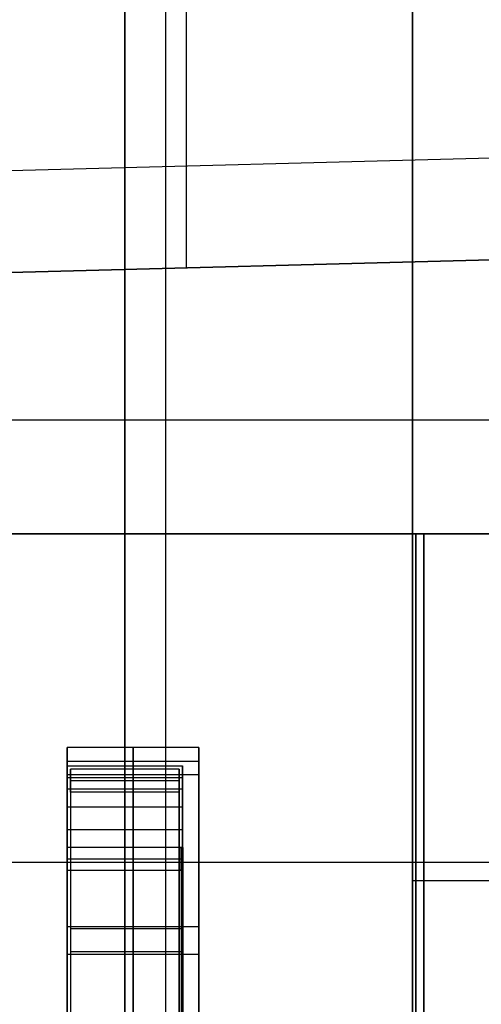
# Model space of a CAD drawing. Extents: x -8 to 8, y 0 to 107.
# Tile 147 of 256: x -4.36 to -2.96, y 26.25 to 29.24. Entities that reach past the tile are written whole.
import ezdxf

# ---------------------------------------------------------------- set-up
doc = ezdxf.new("R2010")
doc.units = 0
doc.layers.add('COUPLER_CASE', color=7, linetype='CONTINUOUS')
doc.layers.add('COUPLER_PCB', color=7, linetype='CONTINUOUS')

msp = doc.modelspace()

# ---------------------------------------------------------------- linework, layer by layer
at = {"layer": 'COUPLER_CASE', "color": 254}
for p, q in [((-3.8533, 28.4905, 5.7824), (-3.8533, 30.9298, 5.7824)), ((-3.8533, 28.8003, 145.614), (-3.8533, 30.1496, 145.614)), ((-5.0389, 28.7693, 143.0821), (1.4297, 28.9387, 143.2515)), ((-5.0389, 28.7693, 145.583), (-0.0703, 28.8994, 145.7131)), ((-5.0389, 28.7693, 144.3976), (-0.0703, 28.8994, 144.3976)), ((1.4297, 28.6288, 8.145), (-5.0389, 28.4594, 8.3143)), ((-0.0703, 28.5895, 5.6834), (-5.0389, 28.4594, 5.8135)), ((-5.0389, 28.4594, 6.9989), (-0.0703, 28.5895, 6.9989))]:
    msp.add_line(p, q, dxfattribs=at)
at = {"layer": 'COUPLER_PCB', "color": 254}
for p, q in [((-3.916, 19.1517, 94.1605), (-3.916, 31.4517, 94.1605)), ((-3.916, 19.1517, 81.1605), (-3.916, 31.4517, 81.1605)), ((-3.916, 19.1517, 68.6605), (-3.916, 31.4517, 68.6605)), ((-3.916, 19.1517, 55.6605), (-3.916, 31.4517, 55.6605)), ((-4.041, 19.0517, 94.2605), (-4.041, 30.9517, 94.2605)), ((-4.041, 30.9517, 81.0605), (-4.041, 19.0517, 81.0605)), ((-4.041, 19.0517, 68.7605), (-4.041, 30.9517, 68.7605)), ((-4.041, 30.9517, 55.5605), (-4.041, 19.0517, 55.5605)), ((-3.166, 19.0517, 94.2605), (-3.166, 30.9517, 94.2605)), ((-3.166, 30.9517, 81.0605), (-3.166, 19.0517, 81.0605)), ((-3.166, 19.0517, 82.6605), (-3.166, 30.9517, 82.6605)), ((-3.166, 19.0517, 92.6605), (-3.166, 30.9517, 92.6605)), ((-3.166, 19.0517, 93.4605), (-3.166, 30.9517, 93.4605)), ((-3.166, 19.0517, 81.8605), (-3.166, 30.9517, 81.8605)), ((-3.166, 19.0517, 68.7605), (-3.166, 30.9517, 68.7605)), ((-3.166, 30.9517, 55.5605), (-3.166, 19.0517, 55.5605)), ((-3.166, 19.0517, 57.1605), (-3.166, 30.9517, 57.1605)), ((-3.166, 19.0517, 67.1605), (-3.166, 30.9517, 67.1605)), ((-3.166, 19.0517, 67.9605), (-3.166, 30.9517, 67.9605)), ((-3.166, 19.0517, 56.3605), (-3.166, 30.9517, 56.3605)), ((-3.916, 26.1517, 87.6605), (-3.916, 29.2517, 87.6605)), ((-3.916, 26.1517, 62.1605), (-3.916, 29.2517, 62.1605)), ((5.784, 28.0267, 79.9105), (-5.616, 28.0267, 79.9105)), ((5.784, 28.0267, 95.4105), (-5.616, 28.0267, 95.4105)), ((5.784, 28.0267, 54.4105), (-5.616, 28.0267, 54.4105)), ((5.784, 28.0267, 69.9105), (-5.616, 28.0267, 69.9105)), ((-0.866, 27.6817, 97.7305), (-4.396, 27.6817, 97.7305)), ((-4.396, 27.6817, 77.5905), (-0.866, 27.6817, 77.5905)), ((-0.916, 27.6817, 97.4305), (-4.396, 27.6817, 97.4305)), ((-4.396, 27.6817, 77.8905), (-0.916, 27.6817, 77.8905)), ((-0.866, 27.6817, 72.2305), (-4.396, 27.6817, 72.2305)), ((-4.396, 27.6817, 52.0905), (-0.866, 27.6817, 52.0905)), ((-0.916, 27.6817, 71.9305), (-4.396, 27.6817, 71.9305)), ((-4.396, 27.6817, 52.3905), (-0.916, 27.6817, 52.3905)), ((-3.156, 25.6817, 77.8905), (-3.156, 27.6817, 77.8905)), ((-3.156, 27.6817, 97.4305), (-3.156, 25.6817, 97.4305)), ((-3.156, 25.6817, 52.3905), (-3.156, 27.6817, 52.3905)), ((-3.156, 27.6817, 71.9305), (-3.156, 25.6817, 71.9305)), ((-3.131, 25.6817, 97.7305), (-3.131, 27.6817, 97.7305)), ((-3.131, 27.6817, 77.5905), (-3.131, 25.6817, 77.5905)), ((-3.131, 25.6817, 72.2305), (-3.131, 27.6817, 72.2305)), ((-3.131, 27.6817, 52.0905), (-3.131, 25.6817, 52.0905)), ((-4.216, 26.728, 131.4444), (-4.216, 26.9756, 131.4096)), ((-4.216, 26.9756, 131.4096), (-4.216, 26.906, 130.9145)), ((-4.216, 26.9756, 131.4096), (-3.866, 26.9756, 131.4096)), ((-4.041, 26.728, 131.4444), (-4.041, 26.9756, 131.4096)), ((-4.041, 26.9756, 131.4096), (-4.041, 26.906, 130.9145)), ((-3.866, 26.906, 130.9145), (-3.866, 26.9756, 131.4096)), ((-3.866, 26.9756, 131.4096), (-3.866, 26.728, 131.4444)), ((-4.216, 26.6932, 131.1968), (-4.216, 26.9408, 131.162)), ((-4.216, 26.9408, 131.162), (-3.866, 26.9408, 131.162)), ((-3.866, 26.6932, 131.1968), (-3.866, 26.9408, 131.162)), ((-4.216, 26.6585, 130.9493), (-4.216, 26.906, 130.9145)), ((-4.216, 26.906, 130.9145), (-3.866, 26.906, 130.9145)), ((-4.041, 26.6585, 130.9493), (-4.041, 26.906, 130.9145)), ((-3.866, 26.6585, 130.9493), (-3.866, 26.906, 130.9145)), ((-4.216, 26.8518, 131.427), (-4.216, 26.7822, 130.9319)), ((-4.216, 26.8518, 131.427), (-3.866, 26.8518, 131.427)), ((-3.866, 26.8518, 131.427), (-3.866, 26.7822, 130.9319)), ((-4.216, 26.7822, 130.9319), (-3.866, 26.7822, 130.9319)), ((-3.866, 26.728, 131.4444), (-4.216, 26.728, 131.4444)), ((-4.216, 26.728, 131.4444), (-4.216, 26.6585, 130.9493)), ((-4.041, 26.728, 131.4444), (-4.041, 26.6585, 130.9493)), ((-3.866, 26.6585, 130.9493), (-3.866, 26.728, 131.4444)), ((-0.866, 26.6817, 97.7305), (-5.396, 26.6817, 97.7305)), ((-0.866, 26.6817, 77.5905), (-5.396, 26.6817, 77.5905)), ((-0.916, 26.6817, 77.8905), (-5.396, 26.6817, 77.8905)), ((-0.916, 26.6817, 97.4305), (-5.396, 26.6817, 97.4305)), ((-0.866, 26.6817, 72.2305), (-5.396, 26.6817, 72.2305)), ((-0.866, 26.6817, 52.0905), (-5.396, 26.6817, 52.0905)), ((-0.916, 26.6817, 52.3905), (-5.396, 26.6817, 52.3905)), ((-0.916, 26.6817, 71.9305), (-5.396, 26.6817, 71.9305)), ((-4.216, 26.6932, 131.1968), (-3.866, 26.6932, 131.1968)), ((-4.216, 26.6585, 130.9493), (-3.866, 26.6585, 130.9493)), ((-2.716, 26.6267, 82.6605), (-3.166, 26.6267, 82.6605)), ((-2.716, 26.6267, 92.6605), (-3.166, 26.6267, 92.6605)), ((-2.716, 26.6267, 57.1605), (-3.166, 26.6267, 57.1605)), ((-2.716, 26.6267, 67.1605), (-3.166, 26.6267, 67.1605))]:
    msp.add_line(p, q, dxfattribs=at)
at = {"layer": 'COUPLER_PCB', "color": 8}
for p, q in [((-3.816, 27.0319, 131.452), (-4.216, 27.0319, 131.452)), ((-4.216, 27.0319, 131.452), (-4.216, 25.9426, 131.6051)), ((-4.216, 26.9484, 130.8578), (-4.216, 27.0319, 131.452)), ((-4.016, 27.0319, 131.452), (-4.016, 25.9426, 131.6051)), ((-4.016, 26.9484, 130.8578), (-4.016, 27.0319, 131.452)), ((-3.816, 25.9426, 131.6051), (-3.816, 27.0319, 131.452)), ((-3.816, 27.0319, 131.452), (-3.816, 26.9484, 130.8578)), ((-4.216, 25.8901, 131.2315), (-4.216, 27.0009, 131.2315)), ((-4.216, 26.9902, 131.1549), (-3.816, 26.9902, 131.1549)), ((-3.816, 25.8901, 131.2315), (-3.816, 27.0009, 131.2315)), ((-3.816, 26.9484, 130.8578), (-4.216, 26.9484, 130.8578)), ((-4.216, 25.8591, 131.0109), (-4.216, 26.9484, 130.8578)), ((-4.016, 25.8591, 131.0109), (-4.016, 26.9484, 130.8578)), ((-3.816, 26.9484, 130.8578), (-3.816, 25.8591, 131.0109)), ((-4.216, 26.4873, 131.5285), (-3.816, 26.4873, 131.5285)), ((-4.216, 26.4455, 130.9285), (-4.216, 26.4455, 131.5344)), ((-3.816, 26.4455, 130.9285), (-3.816, 26.4455, 131.5344)), ((-4.216, 26.4038, 130.9344), (-3.816, 26.4038, 130.9344))]:
    msp.add_line(p, q, dxfattribs=at)
at = {"layer": 'COUPLER_PCB', "color": 7}
for p, q in [((-4.206, 26.9658, 131.4115), (-4.206, 25.9953, 131.5479)), ((-3.876, 26.9658, 131.4115), (-4.206, 26.9658, 131.4115)), ((-4.206, 26.896, 130.9154), (-4.206, 26.9658, 131.4115)), ((-4.041, 26.9658, 131.4115), (-4.041, 25.9953, 131.5479)), ((-4.041, 26.896, 130.9154), (-4.041, 26.9658, 131.4115)), ((-3.876, 26.9658, 131.4115), (-3.876, 25.9953, 131.5479)), ((-3.876, 26.896, 130.9154), (-3.876, 26.9658, 131.4115)), ((-3.876, 26.9309, 131.1634), (-4.206, 26.9309, 131.1634)), ((-4.206, 26.9309, 131.1634), (-4.206, 25.9604, 131.2998)), ((-3.876, 26.9309, 131.1634), (-3.876, 25.9604, 131.2998)), ((-3.876, 26.896, 130.9154), (-4.206, 26.896, 130.9154)), ((-4.206, 26.896, 130.9154), (-4.206, 25.9256, 131.0517)), ((-4.041, 26.896, 130.9154), (-4.041, 25.9256, 131.0517)), ((-3.876, 25.9256, 131.0517), (-3.876, 26.896, 130.9154)), ((-3.876, 26.4805, 131.4797), (-4.206, 26.4805, 131.4797)), ((-4.206, 26.4805, 131.4797), (-4.206, 26.4108, 130.9836)), ((-3.876, 26.4108, 130.9836), (-3.876, 26.4805, 131.4797)), ((-3.876, 26.4108, 130.9836), (-4.206, 26.4108, 130.9836))]:
    msp.add_line(p, q, dxfattribs=at)
at = {"layer": 'COUPLER_PCB', "color": 250}
for p, q in [((-3.876, 26.2329, 131.514), (-3.876, 26.728, 131.4444)), ((-3.876, 26.728, 131.4444), (-3.876, 26.6585, 130.9493)), ((-3.876, 26.728, 131.4444), (-3.864, 26.728, 131.4444)), ((-3.87, 26.6585, 130.9493), (-3.87, 26.728, 131.4444)), ((-3.87, 26.728, 131.4444), (-3.87, 26.2329, 131.514)), ((-3.864, 26.728, 131.4444), (-3.864, 26.6585, 130.9493)), ((-3.864, 26.2329, 131.514), (-3.864, 26.728, 131.4444)), ((-3.876, 26.6932, 131.1968), (-3.876, 26.1981, 131.2664)), ((-3.876, 26.6932, 131.1968), (-3.864, 26.6932, 131.1968)), ((-3.864, 26.6932, 131.1968), (-3.864, 26.1981, 131.2664)), ((-3.876, 26.6585, 130.9493), (-3.876, 26.1633, 131.0188)), ((-3.864, 26.6585, 130.9493), (-3.876, 26.6585, 130.9493)), ((-3.87, 26.6585, 130.9493), (-3.87, 26.1633, 131.0188)), ((-3.864, 26.1633, 131.0188), (-3.864, 26.6585, 130.9493)), ((-3.876, 26.4805, 131.4792), (-3.876, 26.4109, 130.984)), ((-3.864, 26.4805, 131.4792), (-3.876, 26.4805, 131.4792)), ((-3.864, 26.4109, 130.984), (-3.864, 26.4805, 131.4792)), ((-3.864, 26.4109, 130.984), (-3.876, 26.4109, 130.984))]:
    msp.add_line(p, q, dxfattribs=at)

doc.saveas('drawing.dxf')
